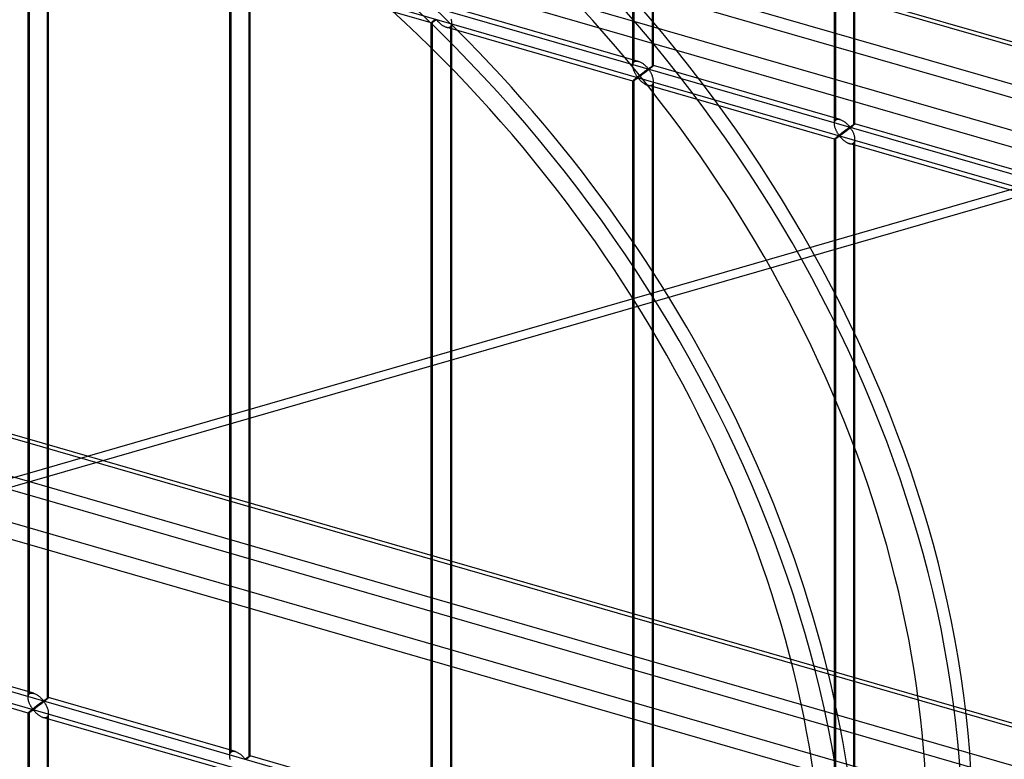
# Model space of a CAD drawing. Header units: millimetres. Extents: x -766 to 748, y -857 to 897.
# Tile 53 of 87: x 103 to 342, y 38 to 218. Entities that reach past the tile are written whole.
import ezdxf

# ---------------------------------------------------------------- set-up
doc = ezdxf.new("R2010")
doc.units = ezdxf.units.MM
doc.layers.add('MAIN-1', color=7, linetype='Continuous')
doc.layers.add('MAIN-2', color=7, linetype='Continuous')

msp = doc.modelspace()

# ---------------------------------------------------------------- linework, layer by layer
at = {"layer": 'MAIN-1'}
for p, q in [((-765.86, 532.32), (390.28, 198.57)), ((396.2, 172.16), (-759.94, 505.91)), ((-765.86, 366.54), (390.28, 32.79)), ((396.2, 6.38), (-759.94, 340.13))]:
    msp.add_line(p, q, dxfattribs=at)
at = {"layer": 'MAIN-2'}
for p, q in [((393.43, 198.52), (-762.71, 532.27)), ((-757.57, 509.31), (398.58, 175.56)), ((395.9, 187.51), (-674.83, 496.6)), ((-674.06, 493.15), (482.09, 159.4)), ((-431.4, 404.55), (746.4, 64.55)), ((697.56, 75.76), (-431.73, 401.76)), ((251.9, 207.01), (251.9, 399.56)), ((252.24, 207.92), (252.24, 399.89)), ((256.56, 398.64), (256.56, 206.67)), ((256.9, 207.01), (256.9, 399.56)), ((300.98, 192.84), (300.98, 385.39)), ((301.31, 193.76), (301.31, 385.72)), ((305.64, 384.48), (305.64, 192.51)), ((305.97, 192.84), (305.97, 385.39)), ((393.43, 32.74), (-762.71, 366.49)), ((-757.57, 343.52), (398.58, 9.77)), ((395.9, 21.73), (-674.83, 330.82)), ((-674.06, 327.37), (482.09, -6.38)), ((104.68, 53.21), (104.68, 245.76)), ((105.01, 54.12), (105.01, 246.09)), ((109.34, 244.84), (109.34, 52.87)), ((109.67, 53.21), (109.67, 245.76)), ((153.75, 39.04), (153.75, 231.59)), ((154.09, 39.96), (154.09, 231.93)), ((202.83, 217.42), (157.36, 230.54)), ((158.41, 230.68), (158.41, 38.71)), ((158.75, 39.04), (158.75, 231.59)), ((253.29, 208.05), (207.82, 221.18)), ((203.62, 218.14), (203.55, 218.08)), ((203.7, 218.21), (203.62, 218.14)), ((203.93, 218.1), (203.99, 218.14)), ((203.99, 218.14), (204.08, 218.16)), ((204.08, 218.16), (204.16, 218.09)), ((207.73, 218.13), (207.68, 218.3)), ((207.77, 217.96), (207.73, 218.13)), ((202.84, 217.46), (202.83, 217.44)), ((202.83, 217.44), (202.83, 217.42)), ((202.83, 217.42), (202.83, 217.42)), ((202.83, 217.42), (202.83, 217.42)), ((202.83, 217.42), (202.83, 217.42)), ((202.83, 217.42), (202.83, 217.42)), ((202.83, 217.42), (202.83, 217.42)), ((202.83, 217.42), (202.83, 217.42)), ((202.83, 217.42), (202.84, 217.42)), ((202.83, 24.88), (202.83, 217.42)), ((202.87, 217.49), (202.84, 217.46)), ((202.84, 217.42), (202.86, 217.42)), ((202.86, 217.42), (202.89, 217.43)), ((202.91, 217.53), (202.87, 217.49)), ((202.89, 217.43), (202.92, 217.45)), ((202.95, 217.57), (202.91, 217.53)), ((202.92, 217.45), (202.96, 217.47)), ((203.01, 217.63), (202.95, 217.57)), ((202.96, 217.47), (203, 217.49)), ((203, 217.49), (203.05, 217.52)), ((203.08, 217.69), (203.01, 217.63)), ((203.05, 217.52), (203.1, 217.55)), ((203.16, 217.76), (203.08, 217.69)), ((203.1, 217.55), (203.15, 217.58)), ((203.15, 217.58), (203.21, 217.62)), ((203.22, 217.81), (203.16, 217.76)), ((203.16, 25.79), (203.16, 217.76)), ((203.21, 217.62), (203.27, 217.66)), ((203.27, 217.86), (203.22, 217.81)), ((203.34, 217.91), (203.27, 217.86)), ((203.27, 217.66), (203.33, 217.7)), ((203.33, 217.7), (203.4, 217.74)), ((203.4, 217.97), (203.34, 217.91)), ((203.47, 218.02), (203.4, 217.97)), ((203.4, 217.74), (203.46, 217.79)), ((203.46, 217.79), (203.53, 217.83)), ((203.55, 218.08), (203.47, 218.02)), ((203.53, 217.83), (203.6, 217.88)), ((203.6, 217.88), (203.67, 217.93)), ((203.67, 217.93), (203.73, 217.97)), ((203.73, 217.97), (203.8, 218.02)), ((203.8, 218.02), (203.86, 218.06)), ((203.86, 218.06), (203.93, 218.1)), ((204.16, 218.09), (204.23, 218.01)), ((204.23, 218.01), (204.3, 217.94)), ((204.3, 217.94), (204.37, 217.85)), ((204.37, 217.85), (204.45, 217.76)), ((204.45, 217.76), (204.54, 217.68)), ((204.54, 217.68), (204.62, 217.58)), ((204.62, 217.58), (204.72, 217.49)), ((204.72, 217.49), (204.81, 217.4)), ((204.81, 217.4), (204.91, 217.31)), ((204.91, 217.31), (205.02, 217.22)), ((205.02, 217.22), (205.12, 217.13)), ((205.12, 217.13), (205.23, 217.04)), ((205.23, 217.04), (205.34, 216.95)), ((205.34, 216.95), (205.46, 216.87)), ((205.46, 216.87), (205.58, 216.79)), ((205.58, 216.79), (205.69, 216.71)), ((205.69, 216.71), (205.81, 216.65)), ((205.81, 216.65), (205.93, 216.58)), ((205.93, 216.58), (206.05, 216.52)), ((206.05, 216.52), (206.18, 216.47)), ((206.18, 216.47), (206.3, 216.42)), ((206.3, 216.42), (206.42, 216.38)), ((206.42, 216.38), (206.56, 216.34)), ((251.91, 203.25), (206.43, 216.38)), ((206.56, 216.34), (206.7, 216.32)), ((206.7, 216.32), (206.83, 216.31)), ((206.83, 216.31), (206.96, 216.31)), ((206.96, 216.31), (207.08, 216.32)), ((207.08, 216.32), (207.19, 216.35)), ((207.19, 216.35), (207.3, 216.39)), ((207.3, 216.39), (207.4, 216.44)), ((207.4, 216.44), (207.49, 216.51)), ((207.49, 216.51), (207.59, 216.62)), ((207.49, 216.51), (207.49, 24.54)), ((207.59, 216.62), (207.68, 216.75)), ((207.68, 216.75), (207.74, 216.9)), ((207.74, 216.9), (207.79, 217.06)), ((207.8, 217.78), (207.77, 217.96)), ((207.79, 217.06), (207.82, 217.25)), ((207.82, 217.61), (207.8, 217.78)), ((207.82, 217.44), (207.82, 217.61)), ((207.82, 217.25), (207.82, 217.44)), ((207.82, 24.88), (207.82, 217.42)), ((-431.4, 208.25), (746.4, -131.75)), ((251.9, 207.14), (251.92, 207.28)), ((251.9, 206.99), (251.9, 207.14)), ((251.91, 206.86), (251.9, 206.99)), ((251.92, 206.72), (251.91, 206.86)), ((251.92, 207.28), (251.94, 207.41)), ((251.94, 206.59), (251.92, 206.72)), ((251.94, 207.41), (251.98, 207.53)), ((251.96, 206.45), (251.94, 206.59)), ((251.99, 206.31), (251.96, 206.45)), ((251.98, 207.53), (252.03, 207.65)), ((252.03, 206.17), (251.99, 206.31)), ((252.03, 207.65), (252.09, 207.75)), ((252.07, 206.04), (252.03, 206.17)), ((252.09, 207.75), (252.16, 207.84)), ((252.16, 207.84), (252.24, 207.92)), ((252.24, 207.92), (252.35, 208.01)), ((252.35, 208.01), (252.48, 208.07)), ((252.48, 208.07), (252.63, 208.11)), ((252.63, 208.11), (252.79, 208.12)), ((252.79, 208.12), (252.95, 208.12)), ((252.95, 208.12), (253.12, 208.1)), ((253.12, 208.1), (253.3, 208.05)), ((253.3, 208.05), (253.46, 208)), ((253.46, 208), (253.62, 207.93)), ((253.62, 207.93), (253.77, 207.86)), ((253.77, 207.86), (253.92, 207.78)), ((253.92, 207.78), (254.08, 207.69)), ((254.08, 207.69), (254.23, 207.59)), ((254.23, 207.59), (254.37, 207.49)), ((254.37, 207.49), (254.52, 207.38)), ((254.52, 207.38), (254.66, 207.26)), ((254.66, 207.26), (254.79, 207.15)), ((254.79, 207.15), (254.92, 207.03)), ((254.92, 207.03), (255.04, 206.91)), ((255.04, 206.91), (255.16, 206.79)), ((255.16, 206.79), (255.26, 206.68)), ((255.26, 206.68), (255.36, 206.57)), ((255.36, 206.57), (255.46, 206.46)), ((255.46, 206.46), (255.55, 206.36)), ((255.59, 206.14), (255.54, 206.12)), ((255.55, 206.36), (255.65, 206.28)), ((255.65, 206.15), (255.59, 206.14)), ((255.65, 206.28), (255.71, 206.28)), ((255.75, 206.07), (255.65, 206.15)), ((255.71, 206.28), (255.76, 206.31)), ((255.76, 206.31), (255.81, 206.34)), ((255.81, 206.34), (255.85, 206.37)), ((255.85, 206.37), (255.9, 206.4)), ((255.98, 206.19), (255.86, 206.09)), ((255.9, 206.4), (255.95, 206.43)), ((255.95, 206.43), (255.99, 206.46)), ((256.09, 206.28), (255.98, 206.19)), ((255.99, 206.46), (256.04, 206.49)), ((256.04, 206.49), (256.09, 206.53)), ((256.09, 206.53), (256.14, 206.56)), ((256.2, 206.37), (256.09, 206.28)), ((256.14, 206.56), (256.19, 206.59)), ((256.19, 206.59), (256.24, 206.63)), ((256.3, 206.45), (256.2, 206.37)), ((256.24, 206.63), (256.28, 206.66)), ((256.28, 206.66), (256.33, 206.69)), ((256.4, 206.53), (256.3, 206.45)), ((256.33, 206.69), (256.38, 206.72)), ((256.38, 206.72), (256.42, 206.75)), ((256.48, 206.6), (256.4, 206.53)), ((256.42, 206.75), (256.47, 206.78)), ((256.47, 206.78), (256.51, 206.81)), ((256.56, 206.67), (256.48, 206.6)), ((256.51, 206.81), (256.55, 206.84)), ((256.55, 206.84), (256.59, 206.86)), ((256.62, 206.72), (256.56, 206.67)), ((256.59, 206.86), (256.63, 206.88)), ((256.68, 206.77), (256.62, 206.72)), ((256.63, 206.88), (256.67, 206.91)), ((256.67, 206.91), (256.7, 206.93)), ((256.72, 206.81), (256.68, 206.77)), ((256.7, 206.93), (256.74, 206.95)), ((256.77, 206.85), (256.72, 206.81)), ((256.74, 206.95), (256.76, 206.96)), ((256.76, 206.96), (256.79, 206.98)), ((256.8, 206.89), (256.77, 206.85)), ((256.79, 206.98), (256.82, 206.99)), ((256.83, 206.92), (256.8, 206.89)), ((256.82, 206.99), (256.84, 207)), ((256.86, 206.95), (256.83, 206.92)), ((256.84, 207), (256.86, 207.01)), ((256.86, 207.01), (256.87, 207.01)), ((256.88, 206.97), (256.86, 206.95)), ((256.87, 207.01), (256.88, 207.02)), ((256.88, 207.02), (256.89, 207.02)), ((256.89, 206.99), (256.88, 206.97)), ((256.89, 207.02), (256.89, 207.01)), ((256.89, 207.01), (256.9, 207.01)), ((302.37, 193.89), (256.89, 207.01)), ((256.9, 207), (256.89, 206.99)), ((256.9, 207.01), (256.9, 207.01)), ((256.9, 207.01), (256.9, 207.01)), ((256.9, 207.01), (256.9, 207.01)), ((256.9, 207.01), (256.9, 207.01)), ((256.9, 207.01), (256.9, 207)), ((451.83, -49.6), (-431.73, 205.46)), ((252.12, 205.9), (252.07, 206.04)), ((252.17, 205.76), (252.12, 205.9)), ((252.22, 205.63), (252.17, 205.76)), ((252.28, 205.49), (252.22, 205.63)), ((252.34, 205.36), (252.28, 205.49)), ((252.4, 205.23), (252.34, 205.36)), ((252.47, 205.11), (252.4, 205.23)), ((252.48, 203.8), (252.41, 203.74)), ((252.53, 204.99), (252.47, 205.11)), ((252.55, 203.86), (252.48, 203.8)), ((252.6, 204.87), (252.53, 204.99)), ((252.62, 203.92), (252.55, 203.86)), ((252.67, 204.76), (252.6, 204.87)), ((252.7, 203.98), (252.62, 203.92)), ((252.74, 204.65), (252.67, 204.76)), ((252.67, 203.71), (252.74, 203.76)), ((252.78, 204.04), (252.7, 203.98)), ((252.8, 204.54), (252.74, 204.65)), ((252.74, 203.76), (252.81, 203.81)), ((252.86, 204.11), (252.78, 204.04)), ((252.87, 204.44), (252.8, 204.54)), ((252.81, 203.81), (252.87, 203.85)), ((252.94, 204.17), (252.86, 204.11)), ((252.93, 204.35), (252.87, 204.44)), ((252.87, 203.85), (252.94, 203.89)), ((253, 204.26), (252.93, 204.35)), ((253.02, 204.24), (252.94, 204.17)), ((252.94, 203.89), (253, 203.93)), ((253.06, 204.18), (253, 204.26)), ((253, 203.93), (253.07, 203.97)), ((253.11, 204.31), (253.02, 204.24)), ((253.14, 204.12), (253.06, 204.18)), ((253.07, 203.97), (253.15, 203.99)), ((253.19, 204.37), (253.11, 204.31)), ((253.23, 204.13), (253.14, 204.12)), ((253.15, 203.99), (253.23, 203.92)), ((253.28, 204.44), (253.19, 204.37)), ((253.3, 204.17), (253.23, 204.13)), ((253.23, 203.92), (253.3, 203.85)), ((253.37, 204.51), (253.28, 204.44)), ((253.37, 204.22), (253.3, 204.17)), ((253.3, 203.85), (253.37, 203.77)), ((253.46, 204.58), (253.37, 204.51)), ((253.44, 204.27), (253.37, 204.22)), ((253.37, 203.77), (253.45, 203.68)), ((253.52, 204.32), (253.44, 204.27)), ((253.54, 204.65), (253.46, 204.58)), ((253.6, 204.38), (253.52, 204.32)), ((253.63, 204.71), (253.54, 204.65)), ((253.69, 204.45), (253.6, 204.38)), ((253.71, 204.78), (253.63, 204.71)), ((253.79, 204.51), (253.69, 204.45)), ((253.8, 204.84), (253.71, 204.78)), ((253.88, 204.58), (253.79, 204.51)), ((253.88, 204.91), (253.8, 204.84)), ((253.97, 204.97), (253.88, 204.91)), ((253.98, 204.66), (253.88, 204.58)), ((254.05, 205.03), (253.97, 204.97)), ((254.08, 204.73), (253.98, 204.66)), ((254.13, 205.1), (254.05, 205.03)), ((254.19, 204.81), (254.08, 204.73)), ((254.21, 205.16), (254.13, 205.1)), ((254.3, 204.89), (254.19, 204.81)), ((254.3, 205.22), (254.21, 205.16)), ((254.38, 205.28), (254.3, 205.22)), ((254.41, 204.98), (254.3, 204.89)), ((254.45, 205.34), (254.38, 205.28)), ((254.53, 205.06), (254.41, 204.98)), ((254.53, 205.4), (254.45, 205.34)), ((254.61, 205.46), (254.53, 205.4)), ((254.65, 205.15), (254.53, 205.06)), ((254.68, 205.51), (254.61, 205.46)), ((254.76, 205.24), (254.65, 205.15)), ((254.76, 205.56), (254.68, 205.51)), ((254.83, 205.62), (254.76, 205.56)), ((254.88, 205.33), (254.76, 205.24)), ((254.9, 205.67), (254.83, 205.62)), ((255, 205.42), (254.88, 205.33)), ((254.97, 205.72), (254.9, 205.67)), ((255.03, 205.77), (254.97, 205.72)), ((255.12, 205.52), (255, 205.42)), ((255.1, 205.81), (255.03, 205.77)), ((255.16, 205.86), (255.1, 205.81)), ((255.25, 205.61), (255.12, 205.52)), ((255.22, 205.9), (255.16, 205.86)), ((255.28, 205.94), (255.22, 205.9)), ((255.37, 205.71), (255.25, 205.61)), ((255.34, 205.98), (255.28, 205.94)), ((255.39, 206.02), (255.34, 205.98)), ((255.49, 205.8), (255.37, 205.71)), ((255.44, 206.06), (255.39, 206.02)), ((255.49, 206.09), (255.44, 206.06)), ((255.54, 206.12), (255.49, 206.09)), ((255.62, 205.9), (255.49, 205.8)), ((255.74, 206), (255.62, 205.9)), ((255.86, 206.09), (255.74, 206)), ((255.83, 205.96), (255.75, 206.07)), ((255.91, 205.85), (255.83, 205.96)), ((256, 205.72), (255.91, 205.85)), ((256.08, 205.59), (256, 205.72)), ((256.17, 205.45), (256.08, 205.59)), ((256.25, 205.3), (256.17, 205.45)), ((256.34, 205.15), (256.25, 205.3)), ((256.42, 204.99), (256.34, 205.15)), ((256.5, 204.82), (256.42, 204.99)), ((256.57, 204.66), (256.5, 204.82)), ((256.64, 204.48), (256.57, 204.66)), ((256.7, 204.31), (256.64, 204.48)), ((256.76, 204.14), (256.7, 204.31)), ((256.8, 203.96), (256.76, 204.14)), ((256.84, 203.79), (256.8, 203.96)), ((256.87, 203.62), (256.84, 203.79)), ((251.92, 203.29), (251.9, 203.27)), ((251.9, 203.27), (251.9, 203.26)), ((251.9, 203.26), (251.9, 203.25)), ((251.9, 10.71), (251.9, 203.26)), ((251.9, 203.25), (251.9, 203.25)), ((251.9, 203.25), (251.9, 203.25)), ((251.9, 203.25), (251.9, 203.25)), ((251.9, 203.25), (251.9, 203.25)), ((251.9, 203.25), (251.91, 203.25)), ((251.91, 203.25), (251.92, 203.25)), ((251.94, 203.32), (251.92, 203.29)), ((251.92, 203.25), (251.94, 203.26)), ((251.98, 203.36), (251.94, 203.32)), ((251.94, 203.26), (251.97, 203.27)), ((251.97, 203.27), (252, 203.28)), ((252.03, 203.41), (251.98, 203.36)), ((252, 203.28), (252.03, 203.3)), ((252.09, 203.46), (252.03, 203.41)), ((252.03, 203.3), (252.07, 203.33)), ((252.07, 203.33), (252.12, 203.35)), ((252.16, 203.52), (252.09, 203.46)), ((252.12, 203.35), (252.17, 203.38)), ((252.24, 203.59), (252.16, 203.52)), ((252.17, 203.38), (252.23, 203.42)), ((252.23, 203.42), (252.28, 203.45)), ((252.29, 203.64), (252.24, 203.59)), ((252.24, 11.62), (252.24, 203.59)), ((252.28, 203.45), (252.34, 203.49)), ((252.35, 203.69), (252.29, 203.64)), ((252.34, 203.49), (252.41, 203.53)), ((252.41, 203.74), (252.35, 203.69)), ((252.41, 203.53), (252.47, 203.58)), ((252.47, 203.58), (252.54, 203.62)), ((252.54, 203.62), (252.6, 203.67)), ((252.6, 203.67), (252.67, 203.71)), ((253.45, 203.68), (253.53, 203.6)), ((253.53, 203.6), (253.61, 203.51)), ((253.61, 203.51), (253.7, 203.42)), ((253.7, 203.42), (253.79, 203.32)), ((253.79, 203.32), (253.89, 203.23)), ((253.89, 203.23), (253.99, 203.14)), ((253.99, 203.14), (254.09, 203.05)), ((254.09, 203.05), (254.2, 202.96)), ((254.2, 202.96), (254.31, 202.87)), ((254.31, 202.87), (254.42, 202.78)), ((254.42, 202.78), (254.53, 202.7)), ((254.53, 202.7), (254.65, 202.62)), ((254.65, 202.62), (254.77, 202.55)), ((254.77, 202.55), (254.89, 202.48)), ((254.89, 202.48), (255.01, 202.41)), ((255.01, 202.41), (255.13, 202.36)), ((255.13, 202.36), (255.25, 202.3)), ((255.25, 202.3), (255.37, 202.25)), ((255.37, 202.25), (255.5, 202.21)), ((255.5, 202.21), (255.64, 202.18)), ((300.98, 189.08), (255.51, 202.21)), ((255.64, 202.18), (255.77, 202.15)), ((255.77, 202.15), (255.9, 202.14)), ((255.9, 202.14), (256.03, 202.14)), ((256.03, 202.14), (256.15, 202.16)), ((256.15, 202.16), (256.27, 202.18)), ((256.27, 202.18), (256.38, 202.22)), ((256.38, 202.22), (256.47, 202.28)), ((256.47, 202.28), (256.56, 202.34)), ((256.56, 202.34), (256.67, 202.45)), ((256.56, 202.34), (256.56, 10.37)), ((256.67, 202.45), (256.75, 202.58)), ((256.75, 202.58), (256.82, 202.73)), ((256.82, 202.73), (256.86, 202.9)), ((256.86, 202.9), (256.89, 203.08)), ((256.89, 203.44), (256.87, 203.62)), ((256.9, 203.27), (256.89, 203.44)), ((256.89, 203.08), (256.9, 203.27)), ((256.9, 10.71), (256.9, 203.26)), ((300.98, 192.97), (300.99, 193.11)), ((300.98, 192.83), (300.98, 192.97)), ((300.98, 192.69), (300.98, 192.83)), ((300.99, 192.56), (300.98, 192.69)), ((300.99, 193.11), (301.02, 193.24)), ((301.01, 192.42), (300.99, 192.56)), ((301.04, 192.28), (301.01, 192.42)), ((301.02, 193.24), (301.06, 193.37)), ((301.07, 192.14), (301.04, 192.28)), ((301.06, 193.37), (301.1, 193.48)), ((301.1, 192.01), (301.07, 192.14)), ((301.1, 193.48), (301.16, 193.59)), ((301.14, 191.87), (301.1, 192.01)), ((301.19, 191.73), (301.14, 191.87)), ((301.16, 193.59), (301.23, 193.68)), ((301.23, 193.68), (301.31, 193.76)), ((301.31, 193.76), (301.43, 193.84)), ((301.43, 193.84), (301.56, 193.9)), ((301.56, 193.9), (301.7, 193.94)), ((301.7, 193.94), (301.86, 193.96)), ((301.86, 193.96), (302.03, 193.95)), ((302.03, 193.95), (302.2, 193.93)), ((302.2, 193.93), (302.38, 193.89)), ((302.38, 193.89), (302.53, 193.83)), ((302.53, 193.83), (302.69, 193.77)), ((302.69, 193.77), (302.85, 193.69)), ((302.85, 193.69), (303, 193.61)), ((303, 193.61), (303.15, 193.52)), ((303.15, 193.52), (303.3, 193.42)), ((303.3, 193.42), (303.45, 193.32)), ((303.45, 193.32), (303.59, 193.21)), ((303.59, 193.21), (303.73, 193.09)), ((303.73, 193.09), (303.86, 192.98)), ((303.86, 192.98), (303.99, 192.86)), ((303.99, 192.86), (304.11, 192.74)), ((304.11, 192.74), (304.23, 192.63)), ((304.23, 192.63), (304.34, 192.51)), ((304.35, 191.78), (304.3, 191.74)), ((304.34, 192.51), (304.44, 192.4)), ((304.41, 191.82), (304.35, 191.78)), ((304.46, 191.85), (304.41, 191.82)), ((304.44, 192.4), (304.53, 192.29)), ((304.51, 191.89), (304.46, 191.85)), ((304.56, 191.92), (304.51, 191.89)), ((304.53, 192.29), (304.62, 192.2)), ((304.61, 191.95), (304.56, 191.92)), ((304.66, 191.98), (304.61, 191.95)), ((304.62, 192.2), (304.72, 192.11)), ((304.72, 191.99), (304.66, 191.98)), ((304.82, 191.83), (304.69, 191.74)), ((304.72, 192.11), (304.79, 192.12)), ((304.82, 191.9), (304.72, 191.99)), ((304.79, 192.12), (304.84, 192.14)), ((304.94, 191.93), (304.82, 191.83)), ((304.9, 191.8), (304.82, 191.9)), ((304.84, 192.14), (304.88, 192.17)), ((304.88, 192.17), (304.93, 192.2)), ((304.99, 191.68), (304.9, 191.8)), ((304.93, 192.2), (304.97, 192.23)), ((305.05, 192.02), (304.94, 191.93)), ((304.97, 192.23), (305.02, 192.26)), ((305.02, 192.26), (305.07, 192.3)), ((305.17, 192.11), (305.05, 192.02)), ((305.07, 192.3), (305.12, 192.33)), ((305.12, 192.33), (305.16, 192.36)), ((305.16, 192.36), (305.21, 192.39)), ((305.27, 192.2), (305.17, 192.11)), ((305.21, 192.39), (305.26, 192.43)), ((305.26, 192.43), (305.31, 192.46)), ((305.38, 192.28), (305.27, 192.2)), ((305.31, 192.46), (305.36, 192.49)), ((305.36, 192.49), (305.41, 192.52)), ((305.47, 192.36), (305.38, 192.28)), ((305.41, 192.52), (305.45, 192.55)), ((305.45, 192.55), (305.5, 192.58)), ((305.56, 192.44), (305.47, 192.36)), ((305.5, 192.58), (305.54, 192.61)), ((305.54, 192.61), (305.59, 192.64)), ((305.64, 192.51), (305.56, 192.44)), ((305.59, 192.64), (305.63, 192.67)), ((305.63, 192.67), (305.67, 192.69)), ((305.7, 192.56), (305.64, 192.51)), ((305.67, 192.69), (305.71, 192.72)), ((305.75, 192.6), (305.7, 192.56)), ((305.71, 192.72), (305.74, 192.74)), ((305.74, 192.74), (305.78, 192.76)), ((305.8, 192.65), (305.75, 192.6)), ((305.78, 192.76), (305.81, 192.78)), ((305.84, 192.69), (305.8, 192.65)), ((305.81, 192.78), (305.84, 192.8)), ((305.84, 192.8), (305.87, 192.81)), ((305.88, 192.72), (305.84, 192.69)), ((305.87, 192.81), (305.89, 192.82)), ((305.91, 192.75), (305.88, 192.72)), ((305.89, 192.82), (305.91, 192.83)), ((305.91, 192.83), (305.93, 192.84)), ((305.93, 192.78), (305.91, 192.75)), ((305.93, 192.84), (305.95, 192.85)), ((305.95, 192.8), (305.93, 192.78)), ((305.95, 192.85), (305.96, 192.85)), ((305.96, 192.82), (305.95, 192.8)), ((305.96, 192.85), (305.97, 192.85)), ((305.97, 192.83), (305.96, 192.82)), ((305.97, 192.85), (305.97, 192.85)), ((305.97, 192.85), (305.97, 192.85)), ((305.97, 192.85), (305.97, 192.85)), ((305.97, 192.85), (305.97, 192.85)), ((305.97, 192.85), (305.97, 192.84)), ((351.44, 179.72), (305.97, 192.85)), ((305.97, 192.84), (305.97, 192.84)), ((305.97, 192.84), (305.97, 192.83)), ((395.45, 189.53), (17, 80.28)), ((19.13, 83.11), (394.98, 191.61)), ((301.24, 191.6), (301.19, 191.73)), ((301.31, 189.43), (301.23, 189.36)), ((301.29, 191.46), (301.24, 191.6)), ((301.35, 191.33), (301.29, 191.46)), ((301.37, 189.47), (301.31, 189.43)), ((301.31, -2.54), (301.31, 189.43)), ((301.41, 191.2), (301.35, 191.33)), ((301.42, 189.52), (301.37, 189.47)), ((301.48, 191.07), (301.41, 191.2)), ((301.49, 189.58), (301.42, 189.52)), ((301.42, 189.33), (301.48, 189.37)), ((301.54, 190.94), (301.48, 191.07)), ((301.48, 189.37), (301.55, 189.41)), ((301.55, 189.63), (301.49, 189.58)), ((301.61, 190.82), (301.54, 190.94)), ((301.62, 189.69), (301.55, 189.63)), ((301.55, 189.41), (301.61, 189.45)), ((301.67, 190.7), (301.61, 190.82)), ((301.61, 189.45), (301.68, 189.5)), ((301.7, 189.75), (301.62, 189.69)), ((301.74, 190.59), (301.67, 190.7)), ((301.68, 189.5), (301.75, 189.55)), ((301.77, 189.81), (301.7, 189.75)), ((301.81, 190.48), (301.74, 190.59)), ((301.75, 189.55), (301.82, 189.59)), ((301.85, 189.87), (301.77, 189.81)), ((301.88, 190.37), (301.81, 190.48)), ((301.82, 189.59), (301.88, 189.64)), ((301.93, 189.94), (301.85, 189.87)), ((301.94, 190.28), (301.88, 190.37)), ((301.88, 189.64), (301.95, 189.68)), ((302.01, 190), (301.93, 189.94)), ((302.01, 190.18), (301.94, 190.28)), ((301.95, 189.68), (302.01, 189.73)), ((302.07, 190.1), (302.01, 190.18)), ((302.1, 190.07), (302.01, 190)), ((302.01, 189.73), (302.08, 189.77)), ((302.14, 190.02), (302.07, 190.1)), ((302.08, 189.77), (302.14, 189.81)), ((302.18, 190.14), (302.1, 190.07)), ((302.22, 189.95), (302.14, 190.02)), ((302.14, 189.81), (302.22, 189.82)), ((302.27, 190.21), (302.18, 190.14)), ((302.3, 189.96), (302.22, 189.95)), ((302.22, 189.82), (302.31, 189.76)), ((302.36, 190.28), (302.27, 190.21)), ((302.37, 190), (302.3, 189.96)), ((302.31, 189.76), (302.38, 189.68)), ((302.44, 190.34), (302.36, 190.28)), ((302.44, 190.05), (302.37, 190)), ((302.38, 189.68), (302.45, 189.6)), ((302.53, 190.41), (302.44, 190.34)), ((302.52, 190.1), (302.44, 190.05)), ((302.45, 189.6), (302.52, 189.52)), ((302.6, 190.16), (302.52, 190.1)), ((302.52, 189.52), (302.6, 189.43)), ((302.62, 190.48), (302.53, 190.41)), ((302.68, 190.22), (302.6, 190.16)), ((302.6, 189.43), (302.68, 189.34)), ((302.7, 190.55), (302.62, 190.48)), ((302.77, 190.28), (302.68, 190.22)), ((302.79, 190.61), (302.7, 190.55)), ((302.86, 190.35), (302.77, 190.28)), ((302.87, 190.68), (302.79, 190.61)), ((302.96, 190.42), (302.86, 190.35)), ((302.96, 190.74), (302.87, 190.68)), ((303.04, 190.8), (302.96, 190.74)), ((303.06, 190.49), (302.96, 190.42)), ((303.12, 190.87), (303.04, 190.8)), ((303.16, 190.57), (303.06, 190.49)), ((303.21, 190.93), (303.12, 190.87)), ((303.27, 190.65), (303.16, 190.57)), ((303.29, 190.99), (303.21, 190.93)), ((303.38, 190.73), (303.27, 190.65)), ((303.37, 191.05), (303.29, 190.99)), ((303.45, 191.11), (303.37, 191.05)), ((303.49, 190.81), (303.38, 190.73)), ((303.53, 191.17), (303.45, 191.11)), ((303.6, 190.9), (303.49, 190.81)), ((303.61, 191.23), (303.53, 191.17)), ((303.72, 190.99), (303.6, 190.9)), ((303.68, 191.29), (303.61, 191.23)), ((303.76, 191.34), (303.68, 191.29)), ((303.84, 191.08), (303.72, 190.99)), ((303.83, 191.4), (303.76, 191.34)), ((303.9, 191.45), (303.83, 191.4)), ((303.96, 191.17), (303.84, 191.08)), ((303.97, 191.5), (303.9, 191.45)), ((304.08, 191.26), (303.96, 191.17)), ((304.04, 191.55), (303.97, 191.5)), ((304.11, 191.6), (304.04, 191.55)), ((304.2, 191.35), (304.08, 191.26)), ((304.17, 191.65), (304.11, 191.6)), ((304.24, 191.69), (304.17, 191.65)), ((304.32, 191.44), (304.2, 191.35)), ((304.3, 191.74), (304.24, 191.69)), ((304.44, 191.54), (304.32, 191.44)), ((304.57, 191.64), (304.44, 191.54)), ((304.69, 191.74), (304.57, 191.64)), ((305.07, 191.56), (304.99, 191.68)), ((305.16, 191.42), (305.07, 191.56)), ((305.24, 191.28), (305.16, 191.42)), ((305.33, 191.13), (305.24, 191.28)), ((305.41, 190.98), (305.33, 191.13)), ((305.49, 190.82), (305.41, 190.98)), ((305.57, 190.66), (305.49, 190.82)), ((305.65, 190.49), (305.57, 190.66)), ((305.71, 190.32), (305.65, 190.49)), ((305.78, 190.14), (305.71, 190.32)), ((305.83, 189.97), (305.78, 190.14)), ((305.88, 189.8), (305.83, 189.97)), ((305.92, 189.62), (305.88, 189.8)), ((305.95, 189.45), (305.92, 189.62)), ((305.97, 189.28), (305.95, 189.45)), ((300.99, 189.13), (300.98, 189.1)), ((300.98, 189.1), (300.98, 189.09)), ((300.98, 189.09), (300.98, 189.09)), ((300.98, 189.09), (300.98, 189.09)), ((300.98, 189.09), (300.98, 189.09)), ((300.98, 189.09), (300.98, 189.08)), ((300.98, -3.46), (300.98, 189.09)), ((300.98, 189.08), (300.98, 189.08)), ((300.98, 189.08), (300.98, 189.08)), ((300.98, 189.08), (300.99, 189.08)), ((301.02, 189.16), (300.99, 189.13)), ((300.99, 189.08), (301.01, 189.09)), ((301.01, 189.09), (301.04, 189.1)), ((301.06, 189.19), (301.02, 189.16)), ((301.04, 189.1), (301.07, 189.12)), ((301.1, 189.24), (301.06, 189.19)), ((301.07, 189.12), (301.11, 189.14)), ((301.16, 189.29), (301.1, 189.24)), ((301.11, 189.14), (301.15, 189.16)), ((301.15, 189.16), (301.2, 189.19)), ((301.23, 189.36), (301.16, 189.29)), ((301.2, 189.19), (301.25, 189.22)), ((301.25, 189.22), (301.3, 189.25)), ((301.3, 189.25), (301.36, 189.29)), ((301.36, 189.29), (301.42, 189.33)), ((302.68, 189.34), (302.77, 189.25)), ((302.77, 189.25), (302.87, 189.16)), ((302.87, 189.16), (302.96, 189.06)), ((302.96, 189.06), (303.06, 188.97)), ((303.06, 188.97), (303.16, 188.88)), ((303.16, 188.88), (303.27, 188.79)), ((303.27, 188.79), (303.38, 188.7)), ((303.38, 188.7), (303.49, 188.62)), ((303.49, 188.62), (303.61, 188.54)), ((303.61, 188.54), (303.73, 188.46)), ((303.73, 188.46), (303.84, 188.38)), ((303.84, 188.38), (303.96, 188.31)), ((303.96, 188.31), (304.08, 188.25)), ((304.08, 188.25), (304.2, 188.19)), ((304.2, 188.19), (304.32, 188.13)), ((304.32, 188.13), (304.45, 188.09)), ((304.45, 188.09), (304.57, 188.05)), ((304.57, 188.05), (304.71, 188.01)), ((350.06, 174.92), (304.58, 188.04)), ((304.71, 188.01), (304.85, 187.99)), ((304.85, 187.99), (304.98, 187.98)), ((304.98, 187.98), (305.11, 187.98)), ((305.11, 187.98), (305.23, 187.99)), ((305.23, 187.99), (305.34, 188.02)), ((305.34, 188.02), (305.45, 188.06)), ((305.45, 188.06), (305.55, 188.11)), ((305.55, 188.11), (305.64, 188.18)), ((305.64, 188.18), (305.74, 188.28)), ((305.64, 188.18), (305.64, -3.79)), ((305.74, 188.28), (305.83, 188.41)), ((305.83, 188.41), (305.89, 188.56)), ((305.89, 188.56), (305.94, 188.73)), ((305.94, 188.73), (305.97, 188.91)), ((305.97, 189.1), (305.97, 189.28)), ((305.97, 188.91), (305.97, 189.1)), ((305.97, -3.46), (305.97, 189.09)), ((106.07, 54.26), (60.59, 67.38)), ((104.68, 49.45), (59.21, 62.58)), ((104.68, 53.34), (104.69, 53.48)), ((104.68, 53.2), (104.68, 53.34)), ((104.68, 53.06), (104.68, 53.2)), ((104.69, 52.92), (104.68, 53.06)), ((104.69, 53.48), (104.72, 53.61)), ((104.71, 52.79), (104.69, 52.92)), ((104.74, 52.65), (104.71, 52.79)), ((104.72, 53.61), (104.76, 53.74)), ((104.76, 53.74), (104.8, 53.85)), ((104.8, 53.85), (104.86, 53.95)), ((104.86, 53.95), (104.93, 54.04)), ((104.93, 54.04), (105.01, 54.12)), ((105.01, 54.12), (105.13, 54.21)), ((105.13, 54.21), (105.26, 54.27)), ((105.26, 54.27), (105.4, 54.31)), ((105.4, 54.31), (105.56, 54.33)), ((105.56, 54.33), (105.73, 54.32)), ((105.73, 54.32), (105.9, 54.3)), ((105.9, 54.3), (106.08, 54.25)), ((106.08, 54.25), (106.24, 54.2)), ((106.24, 54.2), (106.39, 54.14)), ((106.39, 54.14), (106.55, 54.06)), ((106.55, 54.06), (106.7, 53.98)), ((106.7, 53.98), (106.85, 53.89)), ((106.85, 53.89), (107, 53.79)), ((107, 53.79), (107.15, 53.69)), ((107.15, 53.69), (107.29, 53.58)), ((107.29, 53.58), (107.43, 53.46)), ((107.43, 53.46), (107.57, 53.35)), ((107.57, 53.35), (107.69, 53.23)), ((107.69, 53.23), (107.81, 53.11)), ((107.81, 53.11), (107.93, 52.99)), ((107.93, 52.99), (108.04, 52.88)), ((108.04, 52.88), (108.14, 52.77)), ((108.14, 52.77), (108.23, 52.66)), ((108.87, 52.73), (108.91, 52.76)), ((108.91, 52.76), (108.96, 52.8)), ((108.96, 52.8), (109.01, 52.83)), ((109.01, 52.83), (109.06, 52.86)), ((109.06, 52.86), (109.11, 52.89)), ((109.11, 52.89), (109.15, 52.92)), ((109.15, 52.92), (109.2, 52.95)), ((109.26, 52.81), (109.17, 52.73)), ((109.2, 52.95), (109.24, 52.98)), ((109.24, 52.98), (109.29, 53.01)), ((109.34, 52.87), (109.26, 52.81)), ((109.29, 53.01), (109.33, 53.04)), ((109.33, 53.04), (109.37, 53.06)), ((109.4, 52.92), (109.34, 52.87)), ((109.37, 53.06), (109.41, 53.09)), ((109.45, 52.97), (109.4, 52.92)), ((109.41, 53.09), (109.44, 53.11)), ((109.44, 53.11), (109.48, 53.13)), ((109.5, 53.02), (109.45, 52.97)), ((109.48, 53.13), (109.51, 53.15)), ((109.54, 53.06), (109.5, 53.02)), ((109.51, 53.15), (109.54, 53.16)), ((109.54, 53.16), (109.57, 53.18)), ((109.58, 53.09), (109.54, 53.06)), ((109.57, 53.18), (109.59, 53.19)), ((109.61, 53.12), (109.58, 53.09)), ((109.59, 53.19), (109.61, 53.2)), ((109.61, 53.2), (109.63, 53.21)), ((109.63, 53.15), (109.61, 53.12)), ((109.63, 53.21), (109.65, 53.21)), ((109.65, 53.17), (109.63, 53.15)), ((109.65, 53.21), (109.66, 53.22)), ((109.66, 53.19), (109.65, 53.17)), ((109.66, 53.22), (109.67, 53.22)), ((109.67, 53.2), (109.66, 53.19)), ((109.67, 53.22), (109.67, 53.22)), ((109.67, 53.22), (109.67, 53.21)), ((155.14, 40.09), (109.67, 53.22)), ((109.67, 53.21), (109.67, 53.21)), ((109.67, 53.21), (109.67, 53.21)), ((109.67, 53.21), (109.67, 53.21)), ((109.67, 53.21), (109.67, 53.21)), ((109.67, 53.21), (109.67, 53.2)), ((104.77, 52.51), (104.74, 52.65)), ((104.8, 52.38), (104.77, 52.51)), ((104.85, 52.24), (104.8, 52.38)), ((104.89, 52.1), (104.85, 52.24)), ((104.94, 51.96), (104.89, 52.1)), ((105, 51.83), (104.94, 51.96)), ((105.05, 51.7), (105, 51.83)), ((105.11, 51.56), (105.05, 51.7)), ((105.18, 51.44), (105.11, 51.56)), ((105.24, 51.31), (105.18, 51.44)), ((105.31, 51.19), (105.24, 51.31)), ((105.37, 51.07), (105.31, 51.19)), ((105.44, 50.96), (105.37, 51.07)), ((105.51, 50.85), (105.44, 50.96)), ((105.58, 50.74), (105.51, 50.85)), ((105.65, 50.64), (105.58, 50.74)), ((105.71, 50.37), (105.63, 50.31)), ((105.71, 50.55), (105.65, 50.64)), ((105.77, 50.47), (105.71, 50.55)), ((105.8, 50.44), (105.71, 50.37)), ((105.84, 50.39), (105.77, 50.47)), ((105.88, 50.51), (105.8, 50.44)), ((105.92, 50.32), (105.84, 50.39)), ((105.97, 50.57), (105.88, 50.51)), ((106.06, 50.64), (105.97, 50.57)), ((106.07, 50.37), (106.01, 50.33)), ((106.14, 50.71), (106.06, 50.64)), ((106.14, 50.42), (106.07, 50.37)), ((106.23, 50.78), (106.14, 50.71)), ((106.22, 50.47), (106.14, 50.42)), ((106.3, 50.52), (106.22, 50.47)), ((106.32, 50.85), (106.23, 50.78)), ((106.38, 50.58), (106.3, 50.52)), ((106.4, 50.91), (106.32, 50.85)), ((106.47, 50.65), (106.38, 50.58)), ((106.49, 50.98), (106.4, 50.91)), ((106.56, 50.71), (106.47, 50.65)), ((106.57, 51.04), (106.49, 50.98)), ((106.66, 50.78), (106.56, 50.71)), ((106.66, 51.11), (106.57, 51.04)), ((106.74, 51.17), (106.66, 51.11)), ((106.76, 50.86), (106.66, 50.78)), ((106.82, 51.23), (106.74, 51.17)), ((106.86, 50.93), (106.76, 50.86)), ((106.91, 51.3), (106.82, 51.23)), ((106.97, 51.01), (106.86, 50.93)), ((106.99, 51.36), (106.91, 51.3)), ((107.08, 51.09), (106.97, 51.01)), ((107.07, 51.42), (106.99, 51.36)), ((107.15, 51.48), (107.07, 51.42)), ((107.19, 51.18), (107.08, 51.09)), ((107.23, 51.54), (107.15, 51.48)), ((107.3, 51.27), (107.19, 51.18)), ((107.31, 51.6), (107.23, 51.54)), ((107.42, 51.35), (107.3, 51.27)), ((107.39, 51.66), (107.31, 51.6)), ((107.46, 51.71), (107.39, 51.66)), ((107.54, 51.44), (107.42, 51.35)), ((107.53, 51.77), (107.46, 51.71)), ((107.61, 51.82), (107.53, 51.77)), ((107.66, 51.53), (107.54, 51.44)), ((107.67, 51.87), (107.61, 51.82)), ((107.78, 51.63), (107.66, 51.53)), ((107.74, 51.92), (107.67, 51.87)), ((107.81, 51.97), (107.74, 51.92)), ((107.9, 51.72), (107.78, 51.63)), ((107.87, 52.02), (107.81, 51.97)), ((107.94, 52.06), (107.87, 52.02)), ((108.02, 51.81), (107.9, 51.72)), ((108, 52.1), (107.94, 52.06)), ((108.06, 52.15), (108, 52.1)), ((108.15, 51.91), (108.02, 51.81)), ((108.11, 52.18), (108.06, 52.15)), ((108.16, 52.22), (108.11, 52.18)), ((108.27, 52.01), (108.15, 51.91)), ((108.22, 52.26), (108.16, 52.22)), ((108.26, 52.29), (108.22, 52.26)), ((108.23, 52.66), (108.32, 52.56)), ((108.31, 52.32), (108.26, 52.29)), ((108.39, 52.1), (108.27, 52.01)), ((108.36, 52.35), (108.31, 52.32)), ((108.32, 52.56), (108.42, 52.48)), ((108.42, 52.35), (108.36, 52.35)), ((108.52, 52.2), (108.39, 52.1)), ((108.42, 52.48), (108.49, 52.49)), ((108.53, 52.27), (108.42, 52.35)), ((108.49, 52.49), (108.54, 52.51)), ((108.64, 52.3), (108.52, 52.2)), ((108.61, 52.16), (108.53, 52.27)), ((108.54, 52.51), (108.58, 52.54)), ((108.58, 52.54), (108.63, 52.57)), ((108.69, 52.05), (108.61, 52.16)), ((108.63, 52.57), (108.67, 52.6)), ((108.75, 52.39), (108.64, 52.3)), ((108.67, 52.6), (108.72, 52.63)), ((108.77, 51.93), (108.69, 52.05)), ((108.72, 52.63), (108.77, 52.66)), ((108.87, 52.48), (108.75, 52.39)), ((108.77, 52.66), (108.82, 52.7)), ((108.86, 51.79), (108.77, 51.93)), ((108.82, 52.7), (108.87, 52.73)), ((108.94, 51.65), (108.86, 51.79)), ((108.97, 52.57), (108.87, 52.48)), ((109.03, 51.5), (108.94, 51.65)), ((109.08, 52.65), (108.97, 52.57)), ((109.11, 51.35), (109.03, 51.5)), ((109.17, 52.73), (109.08, 52.65)), ((109.19, 51.19), (109.11, 51.35)), ((109.27, 51.03), (109.19, 51.19)), ((109.35, 50.86), (109.27, 51.03)), ((109.42, 50.68), (109.35, 50.86)), ((109.48, 50.51), (109.42, 50.68)), ((109.53, 50.34), (109.48, 50.51)), ((109.58, 50.16), (109.53, 50.34)), ((104.69, 49.49), (104.68, 49.47)), ((104.68, 49.47), (104.68, 49.46)), ((104.68, 49.46), (104.68, 49.46)), ((104.68, 49.46), (104.68, 49.45)), ((104.68, -143.09), (104.68, 49.46)), ((104.68, 49.45), (104.68, 49.45)), ((104.68, 49.45), (104.68, 49.45)), ((104.68, 49.45), (104.68, 49.45)), ((104.68, 49.45), (104.68, 49.45)), ((104.68, 49.45), (104.7, 49.45)), ((104.72, 49.52), (104.69, 49.49)), ((104.7, 49.45), (104.72, 49.46)), ((104.76, 49.56), (104.72, 49.52)), ((104.72, 49.46), (104.74, 49.47)), ((104.74, 49.47), (104.77, 49.48)), ((104.8, 49.61), (104.76, 49.56)), ((104.77, 49.48), (104.81, 49.5)), ((104.86, 49.66), (104.8, 49.61)), ((104.81, 49.5), (104.85, 49.53)), ((104.85, 49.53), (104.9, 49.55)), ((104.93, 49.72), (104.86, 49.66)), ((104.9, 49.55), (104.95, 49.59)), ((105.01, 49.79), (104.93, 49.72)), ((104.95, 49.59), (105, 49.62)), ((105, 49.62), (105.06, 49.66)), ((105.07, 49.84), (105.01, 49.79)), ((105.01, -142.18), (105.01, 49.79)), ((105.06, 49.66), (105.12, 49.69)), ((105.13, 49.89), (105.07, 49.84)), ((105.12, 49.69), (105.18, 49.74)), ((105.19, 49.94), (105.13, 49.89)), ((105.18, 49.74), (105.25, 49.78)), ((105.25, 50), (105.19, 49.94)), ((105.32, 50.06), (105.25, 50)), ((105.25, 49.78), (105.31, 49.82)), ((105.31, 49.82), (105.38, 49.87)), ((105.4, 50.12), (105.32, 50.06)), ((105.38, 49.87), (105.45, 49.91)), ((105.47, 50.18), (105.4, 50.12)), ((105.45, 49.91), (105.52, 49.96)), ((105.55, 50.24), (105.47, 50.18)), ((105.52, 49.96), (105.58, 50.01)), ((105.63, 50.31), (105.55, 50.24)), ((105.58, 50.01), (105.65, 50.05)), ((105.65, 50.05), (105.72, 50.09)), ((105.72, 50.09), (105.78, 50.14)), ((105.78, 50.14), (105.84, 50.17)), ((105.84, 50.17), (105.93, 50.19)), ((106.01, 50.33), (105.92, 50.32)), ((105.93, 50.19), (106.01, 50.12)), ((106.01, 50.12), (106.08, 50.05)), ((106.08, 50.05), (106.15, 49.97)), ((106.15, 49.97), (106.22, 49.89)), ((106.22, 49.89), (106.3, 49.8)), ((106.3, 49.8), (106.39, 49.71)), ((106.39, 49.71), (106.47, 49.62)), ((106.47, 49.62), (106.57, 49.53)), ((106.57, 49.53), (106.66, 49.43)), ((106.66, 49.43), (106.76, 49.34)), ((106.76, 49.34), (106.87, 49.25)), ((106.87, 49.25), (106.97, 49.16)), ((106.97, 49.16), (107.08, 49.07)), ((107.08, 49.07), (107.19, 48.99)), ((107.19, 48.99), (107.31, 48.9)), ((107.31, 48.9), (107.43, 48.82)), ((107.43, 48.82), (107.54, 48.75)), ((107.54, 48.75), (107.66, 48.68)), ((107.66, 48.68), (107.78, 48.61)), ((107.78, 48.61), (107.9, 48.56)), ((107.9, 48.56), (108.03, 48.5)), ((108.03, 48.5), (108.15, 48.45)), ((108.15, 48.45), (108.27, 48.41)), ((108.27, 48.41), (108.41, 48.38)), ((153.76, 35.28), (108.28, 48.41)), ((108.41, 48.38), (108.55, 48.35)), ((108.55, 48.35), (108.68, 48.34)), ((108.68, 48.34), (108.81, 48.34)), ((108.81, 48.34), (108.93, 48.36)), ((108.93, 48.36), (109.04, 48.38)), ((109.04, 48.38), (109.15, 48.42)), ((109.15, 48.42), (109.25, 48.48)), ((109.25, 48.48), (109.34, 48.54)), ((109.34, 48.54), (109.44, 48.65)), ((109.34, 48.54), (109.34, -143.43)), ((109.44, 48.65), (109.53, 48.78)), ((109.53, 48.78), (109.59, 48.93)), ((109.62, 49.99), (109.58, 50.16)), ((109.59, 48.93), (109.64, 49.1)), ((109.65, 49.82), (109.62, 49.99)), ((109.64, 49.1), (109.67, 49.28)), ((109.67, 49.64), (109.65, 49.82)), ((109.67, 49.47), (109.67, 49.64)), ((109.67, 49.28), (109.67, 49.47)), ((109.67, -143.09), (109.67, 49.46)), ((153.75, 39.03), (153.76, 39.17)), ((153.76, 38.89), (153.75, 39.03)), ((153.76, 39.17), (153.77, 39.31)), ((153.77, 38.76), (153.76, 38.89)), ((153.77, 39.31), (153.8, 39.44)), ((153.79, 38.62), (153.77, 38.76)), ((153.81, 38.48), (153.79, 38.62)), ((153.8, 39.44), (153.83, 39.57)), ((153.84, 38.35), (153.81, 38.48)), ((153.83, 39.57), (153.88, 39.68)), ((153.88, 39.68), (153.94, 39.79)), ((153.94, 39.79), (154.01, 39.88)), ((154.01, 39.88), (154.09, 39.96)), ((154.09, 39.96), (154.2, 40.04)), ((154.2, 40.04), (154.33, 40.1)), ((154.33, 40.1), (154.48, 40.14)), ((154.48, 40.14), (154.64, 40.16)), ((154.64, 40.16), (154.8, 40.15)), ((154.8, 40.15), (154.97, 40.13)), ((154.97, 40.13), (155.15, 40.09)), ((155.15, 40.09), (155.31, 40.03)), ((155.31, 40.03), (155.47, 39.97)), ((155.47, 39.97), (155.62, 39.9)), ((155.62, 39.9), (155.77, 39.81)), ((155.77, 39.81), (155.93, 39.72)), ((155.93, 39.72), (156.08, 39.62)), ((156.08, 39.62), (156.22, 39.52)), ((156.22, 39.52), (156.37, 39.41)), ((156.37, 39.41), (156.51, 39.3)), ((156.51, 39.3), (156.64, 39.18)), ((156.64, 39.18), (156.77, 39.06)), ((156.77, 39.06), (156.89, 38.94)), ((156.89, 38.94), (157.01, 38.83)), ((157.01, 38.83), (157.11, 38.71)), ((157.11, 38.71), (157.21, 38.6)), ((157.21, 38.6), (157.31, 38.5)), ((157.31, 38.5), (157.4, 38.4)), ((157.4, 38.4), (157.5, 38.31)), ((157.61, 38.34), (157.66, 38.37)), ((157.66, 38.37), (157.7, 38.4)), ((157.7, 38.4), (157.75, 38.43)), ((157.75, 38.43), (157.8, 38.46)), ((157.8, 38.46), (157.84, 38.5)), ((157.84, 38.5), (157.89, 38.53)), ((157.89, 38.53), (157.94, 38.56)), ((157.94, 38.56), (157.99, 38.6)), ((158.05, 38.4), (157.94, 38.31)), ((157.99, 38.6), (158.04, 38.63)), ((158.04, 38.63), (158.09, 38.66)), ((158.15, 38.49), (158.05, 38.4)), ((158.09, 38.66), (158.14, 38.69)), ((158.14, 38.69), (158.18, 38.72)), ((158.25, 38.56), (158.15, 38.49)), ((158.18, 38.72), (158.23, 38.76)), ((158.23, 38.76), (158.27, 38.79)), ((158.33, 38.64), (158.25, 38.56)), ((158.27, 38.79), (158.32, 38.81)), ((158.32, 38.81), (158.36, 38.84)), ((158.41, 38.71), (158.33, 38.64)), ((158.36, 38.84), (158.4, 38.87)), ((158.4, 38.87), (158.44, 38.89)), ((158.47, 38.76), (158.41, 38.71)), ((158.44, 38.89), (158.48, 38.92)), ((158.53, 38.81), (158.47, 38.76)), ((158.48, 38.92), (158.52, 38.94)), ((158.52, 38.94), (158.55, 38.96)), ((158.57, 38.85), (158.53, 38.81)), ((158.55, 38.96), (158.59, 38.98)), ((158.62, 38.89), (158.57, 38.85)), ((158.59, 38.98), (158.62, 39)), ((158.62, 39), (158.64, 39.01)), ((158.65, 38.92), (158.62, 38.89)), ((158.64, 39.01), (158.67, 39.02)), ((158.68, 38.95), (158.65, 38.92)), ((158.67, 39.02), (158.69, 39.03)), ((158.71, 38.98), (158.68, 38.95)), ((158.69, 39.03), (158.71, 39.04)), ((158.71, 39.04), (158.72, 39.05)), ((158.73, 39), (158.71, 38.98)), ((158.72, 39.05), (158.73, 39.05)), ((158.73, 39.05), (158.74, 39.05)), ((158.74, 39.02), (158.73, 39)), ((158.74, 39.05), (158.74, 39.05)), ((158.74, 39.05), (158.75, 39.05)), ((204.22, 25.92), (158.74, 39.05)), ((158.75, 39.03), (158.74, 39.02)), ((158.75, 39.05), (158.75, 39.05)), ((158.75, 39.05), (158.75, 39.05)), ((158.75, 39.05), (158.75, 39.04)), ((158.75, 39.04), (158.75, 39.04)), ((158.75, 39.04), (158.75, 39.03)), ((153.88, 38.21), (153.84, 38.35)), ((153.92, 38.07), (153.88, 38.21)), ((157.5, 38.31), (157.56, 38.32)), ((157.56, 38.32), (157.61, 38.34)), ((157.83, 38.22), (157.71, 38.13)), ((157.94, 38.31), (157.83, 38.22))]:
    msp.add_line(p, q, dxfattribs=at)
for centre, major_axis, start_param, end_param in [((-29.1, -25.2), (-438.62, 506.47), -2.427868, 0), ((100, 86.6), (168.9, -195.03), 0.713724, 3.855317), ((102.5, 88.77), (175.45, -202.59), 0.713724, 3.141593), ((100, 86.6), (-175.45, 202.59), -2.427868, 0), ((72.5, 62.79), (-175.45, 202.59), -2.427868, 0), ((75, 64.95), (168.9, -195.03), 0.713724, 2.771249), ((75, 64.95), (175.45, -202.59), 0.713724, 2.537813), ((100, 86.6), (-175.45, 202.59), 0.713724, 3.141593), ((102.5, 88.77), (175.45, -202.59), -2.427868, 0), ((99.99, 86.6), (-172.17, 198.81), 0.713724, 3.141592), ((99.99, 86.6), (-168.9, 195.03), 0.713724, 3.354157), ((100, 86.6), (168.9, -195.03), -2.427868, 0.713724), ((-29.1, -25.2), (-438.62, 506.47), 0.713724, 3.141593), ((-31.6, -27.37), (438.62, -506.47), -2.427868, 0), ((75, 64.95), (175.45, -202.59), -2.427868, -0.000001), ((72.5, 62.79), (-175.45, 202.59), 0.713724, 3.141593), ((75, 64.95), (172.17, -198.81), -2.427868, -0.000001)]:
    msp.add_ellipse(centre, major_axis=major_axis, ratio=0.75, start_param=start_param, end_param=end_param, dxfattribs=at)

doc.saveas('drawing.dxf')
